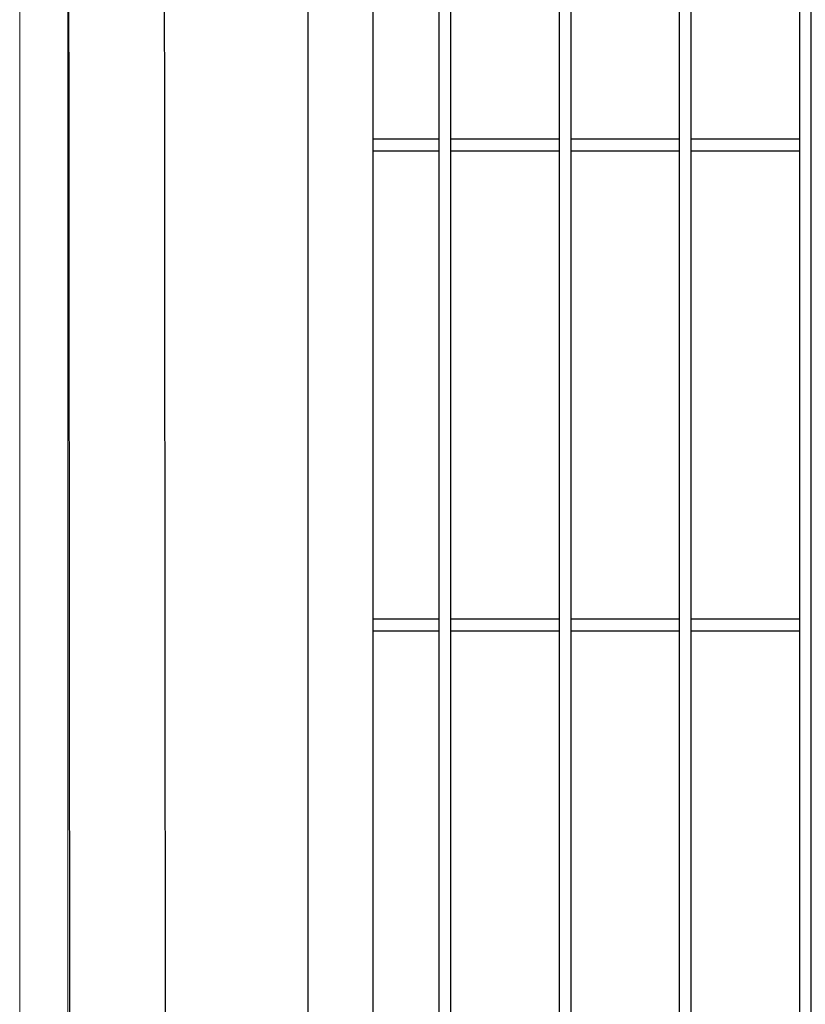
# Model space of a CAD drawing. Header units: inches. Extents: x 43593 to 117387, y -66787 to -26237.
# Tile 81 of 256: x 49619 to 49652, y -33608 to -33567. Entities that reach past the tile are written whole.
import ezdxf

# ---------------------------------------------------------------- set-up
doc = ezdxf.new("R2010")
doc.units = ezdxf.units.IN
doc.header["$MEASUREMENT"] = 0
doc.layers.add('--ogr.-panele', color=252, linetype='Continuous', lineweight=0)
doc.layers.add('AW OGRODZENIA', color=253, linetype='Continuous')

msp = doc.modelspace()

# ---------------------------------------------------------------- linework, layer by layer
at = {"layer": '--ogr.-panele', "color": 0}
for p, q in [((49618.968, -33536.702), (49618.968, -33690.208)), ((49620.968, -33536.702), (49620.968, -33690.208))]:
    msp.add_line(p, q, dxfattribs=at)
at = {"layer": 'AW OGRODZENIA'}
for p, q in [((49633.668, -33572.151), (49636.422, -33572.151)), ((49633.668, -33572.151), (49636.422, -33572.151)), ((49633.668, -33572.151), (49636.422, -33572.151)), ((49633.668, -33572.151), (49636.422, -33572.151)), ((49633.668, -33572.151), (49636.422, -33572.151)), ((49633.668, -33572.151), (49636.422, -33572.151)), ((49633.668, -33572.151), (49636.422, -33572.151)), ((49633.668, -33572.151), (49636.422, -33572.151)), ((49633.668, -33572.151), (49636.422, -33572.151)), ((49633.668, -33572.151), (49636.422, -33572.151)), ((49633.668, -33572.151), (49636.422, -33572.151)), ((49633.668, -33572.151), (49636.422, -33572.151)), ((49633.668, -33572.151), (49636.422, -33572.151)), ((49633.668, -33572.151), (49636.422, -33572.151)), ((49633.668, -33572.151), (49636.422, -33572.151)), ((49633.668, -33572.151), (49636.422, -33572.151)), ((49633.668, -33572.151), (49636.422, -33572.151)), ((49633.668, -33572.151), (49636.422, -33572.151)), ((49633.668, -33572.151), (49636.422, -33572.151)), ((49633.668, -33572.151), (49636.422, -33572.151)), ((49633.668, -33572.151), (49636.422, -33572.151)), ((49633.668, -33572.151), (49636.422, -33572.151)), ((49633.668, -33572.151), (49636.422, -33572.151)), ((49633.668, -33572.151), (49636.422, -33572.151)), ((49633.668, -33572.151), (49636.422, -33572.151)), ((49636.918, -33572.151), (49641.422, -33572.151)), ((49636.918, -33572.151), (49641.422, -33572.151)), ((49636.918, -33572.151), (49641.422, -33572.151)), ((49636.918, -33572.151), (49641.422, -33572.151)), ((49636.918, -33572.151), (49641.422, -33572.151)), ((49636.918, -33572.151), (49641.422, -33572.151)), ((49636.918, -33572.151), (49641.422, -33572.151)), ((49636.918, -33572.151), (49641.422, -33572.151)), ((49636.918, -33572.151), (49641.422, -33572.151)), ((49636.918, -33572.151), (49641.422, -33572.151)), ((49636.918, -33572.151), (49641.422, -33572.151)), ((49636.918, -33572.151), (49641.422, -33572.151)), ((49636.918, -33572.151), (49641.422, -33572.151)), ((49636.918, -33572.151), (49641.422, -33572.151)), ((49636.918, -33572.151), (49641.422, -33572.151)), ((49636.918, -33572.151), (49641.422, -33572.151)), ((49636.918, -33572.151), (49641.422, -33572.151)), ((49636.918, -33572.151), (49641.422, -33572.151)), ((49636.918, -33572.151), (49641.422, -33572.151)), ((49636.918, -33572.151), (49641.422, -33572.151)), ((49636.918, -33572.151), (49641.422, -33572.151)), ((49636.918, -33572.151), (49641.422, -33572.151)), ((49636.918, -33572.151), (49641.422, -33572.151)), ((49636.918, -33572.151), (49641.422, -33572.151)), ((49636.918, -33572.151), (49641.422, -33572.151)), ((49641.918, -33572.151), (49646.422, -33572.151)), ((49641.918, -33572.151), (49646.422, -33572.151)), ((49641.918, -33572.151), (49646.422, -33572.151)), ((49641.918, -33572.151), (49646.422, -33572.151)), ((49641.918, -33572.151), (49646.422, -33572.151)), ((49641.918, -33572.151), (49646.422, -33572.151)), ((49641.918, -33572.151), (49646.422, -33572.151)), ((49641.918, -33572.151), (49646.422, -33572.151)), ((49641.918, -33572.151), (49646.422, -33572.151)), ((49641.918, -33572.151), (49646.422, -33572.151)), ((49641.918, -33572.151), (49646.422, -33572.151)), ((49641.918, -33572.151), (49646.422, -33572.151)), ((49641.918, -33572.151), (49646.422, -33572.151)), ((49641.918, -33572.151), (49646.422, -33572.151)), ((49641.918, -33572.151), (49646.422, -33572.151)), ((49641.918, -33572.151), (49646.422, -33572.151)), ((49641.918, -33572.151), (49646.422, -33572.151)), ((49641.918, -33572.151), (49646.422, -33572.151)), ((49641.918, -33572.151), (49646.422, -33572.151)), ((49641.918, -33572.151), (49646.422, -33572.151)), ((49641.918, -33572.151), (49646.422, -33572.151)), ((49641.918, -33572.151), (49646.422, -33572.151)), ((49641.918, -33572.151), (49646.422, -33572.151)), ((49641.918, -33572.151), (49646.422, -33572.151)), ((49641.918, -33572.151), (49646.422, -33572.151)), ((49646.918, -33572.151), (49651.422, -33572.151)), ((49646.918, -33572.151), (49651.422, -33572.151)), ((49646.918, -33572.151), (49651.422, -33572.151)), ((49646.918, -33572.151), (49651.422, -33572.151)), ((49646.918, -33572.151), (49651.422, -33572.151)), ((49646.918, -33572.151), (49651.422, -33572.151)), ((49646.918, -33572.151), (49651.422, -33572.151)), ((49646.918, -33572.151), (49651.422, -33572.151)), ((49646.918, -33572.151), (49651.422, -33572.151)), ((49646.918, -33572.151), (49651.422, -33572.151)), ((49646.918, -33572.151), (49651.422, -33572.151)), ((49646.918, -33572.151), (49651.422, -33572.151)), ((49646.918, -33572.151), (49651.422, -33572.151)), ((49646.918, -33572.151), (49651.422, -33572.151)), ((49646.918, -33572.151), (49651.422, -33572.151)), ((49646.918, -33572.151), (49651.422, -33572.151)), ((49646.918, -33572.151), (49651.422, -33572.151)), ((49646.918, -33572.151), (49651.422, -33572.151)), ((49646.918, -33572.151), (49651.422, -33572.151)), ((49646.918, -33572.151), (49651.422, -33572.151)), ((49646.918, -33572.151), (49651.422, -33572.151)), ((49646.918, -33572.151), (49651.422, -33572.151)), ((49646.918, -33572.151), (49651.422, -33572.151)), ((49646.918, -33572.151), (49651.422, -33572.151)), ((49646.918, -33572.151), (49651.422, -33572.151)), ((49633.668, -33572.651), (49636.422, -33572.651)), ((49633.668, -33572.651), (49636.422, -33572.651)), ((49633.668, -33572.651), (49636.422, -33572.651)), ((49633.668, -33572.651), (49636.422, -33572.651)), ((49633.668, -33572.651), (49636.422, -33572.651)), ((49633.668, -33572.651), (49636.422, -33572.651)), ((49633.668, -33572.651), (49636.422, -33572.651)), ((49633.668, -33572.651), (49636.422, -33572.651)), ((49633.668, -33572.651), (49636.422, -33572.651)), ((49633.668, -33572.651), (49636.422, -33572.651)), ((49633.668, -33572.651), (49636.422, -33572.651)), ((49633.668, -33572.651), (49636.422, -33572.651)), ((49633.668, -33572.651), (49636.422, -33572.651)), ((49633.668, -33572.651), (49636.422, -33572.651)), ((49633.668, -33572.651), (49636.422, -33572.651)), ((49633.668, -33572.651), (49636.422, -33572.651)), ((49633.668, -33572.651), (49636.422, -33572.651)), ((49633.668, -33572.651), (49636.422, -33572.651)), ((49633.668, -33572.651), (49636.422, -33572.651)), ((49633.668, -33572.651), (49636.422, -33572.651)), ((49633.668, -33572.651), (49636.422, -33572.651)), ((49633.668, -33572.651), (49636.422, -33572.651)), ((49633.668, -33572.651), (49636.422, -33572.651)), ((49633.668, -33572.651), (49636.422, -33572.651)), ((49633.668, -33572.651), (49636.422, -33572.651)), ((49636.918, -33572.651), (49641.422, -33572.651)), ((49636.918, -33572.651), (49641.422, -33572.651)), ((49636.918, -33572.651), (49641.422, -33572.651)), ((49636.918, -33572.651), (49641.422, -33572.651)), ((49636.918, -33572.651), (49641.422, -33572.651)), ((49636.918, -33572.651), (49641.422, -33572.651)), ((49636.918, -33572.651), (49641.422, -33572.651)), ((49636.918, -33572.651), (49641.422, -33572.651)), ((49636.918, -33572.651), (49641.422, -33572.651)), ((49636.918, -33572.651), (49641.422, -33572.651)), ((49636.918, -33572.651), (49641.422, -33572.651)), ((49636.918, -33572.651), (49641.422, -33572.651)), ((49636.918, -33572.651), (49641.422, -33572.651)), ((49636.918, -33572.651), (49641.422, -33572.651)), ((49636.918, -33572.651), (49641.422, -33572.651)), ((49636.918, -33572.651), (49641.422, -33572.651)), ((49636.918, -33572.651), (49641.422, -33572.651)), ((49636.918, -33572.651), (49641.422, -33572.651)), ((49636.918, -33572.651), (49641.422, -33572.651)), ((49636.918, -33572.651), (49641.422, -33572.651)), ((49636.918, -33572.651), (49641.422, -33572.651)), ((49636.918, -33572.651), (49641.422, -33572.651)), ((49636.918, -33572.651), (49641.422, -33572.651)), ((49636.918, -33572.651), (49641.422, -33572.651)), ((49636.918, -33572.651), (49641.422, -33572.651)), ((49641.918, -33572.651), (49646.422, -33572.651)), ((49641.918, -33572.651), (49646.422, -33572.651)), ((49641.918, -33572.651), (49646.422, -33572.651)), ((49641.918, -33572.651), (49646.422, -33572.651)), ((49641.918, -33572.651), (49646.422, -33572.651)), ((49641.918, -33572.651), (49646.422, -33572.651)), ((49641.918, -33572.651), (49646.422, -33572.651)), ((49641.918, -33572.651), (49646.422, -33572.651)), ((49641.918, -33572.651), (49646.422, -33572.651)), ((49641.918, -33572.651), (49646.422, -33572.651)), ((49641.918, -33572.651), (49646.422, -33572.651)), ((49641.918, -33572.651), (49646.422, -33572.651)), ((49641.918, -33572.651), (49646.422, -33572.651)), ((49641.918, -33572.651), (49646.422, -33572.651)), ((49641.918, -33572.651), (49646.422, -33572.651)), ((49641.918, -33572.651), (49646.422, -33572.651)), ((49641.918, -33572.651), (49646.422, -33572.651)), ((49641.918, -33572.651), (49646.422, -33572.651)), ((49641.918, -33572.651), (49646.422, -33572.651)), ((49641.918, -33572.651), (49646.422, -33572.651)), ((49641.918, -33572.651), (49646.422, -33572.651)), ((49641.918, -33572.651), (49646.422, -33572.651)), ((49641.918, -33572.651), (49646.422, -33572.651)), ((49641.918, -33572.651), (49646.422, -33572.651)), ((49641.918, -33572.651), (49646.422, -33572.651)), ((49646.918, -33572.651), (49651.422, -33572.651)), ((49646.918, -33572.651), (49651.422, -33572.651)), ((49646.918, -33572.651), (49651.422, -33572.651)), ((49646.918, -33572.651), (49651.422, -33572.651)), ((49646.918, -33572.651), (49651.422, -33572.651)), ((49646.918, -33572.651), (49651.422, -33572.651)), ((49646.918, -33572.651), (49651.422, -33572.651)), ((49646.918, -33572.651), (49651.422, -33572.651)), ((49646.918, -33572.651), (49651.422, -33572.651)), ((49646.918, -33572.651), (49651.422, -33572.651)), ((49646.918, -33572.651), (49651.422, -33572.651)), ((49646.918, -33572.651), (49651.422, -33572.651)), ((49646.918, -33572.651), (49651.422, -33572.651)), ((49646.918, -33572.651), (49651.422, -33572.651)), ((49646.918, -33572.651), (49651.422, -33572.651)), ((49646.918, -33572.651), (49651.422, -33572.651)), ((49646.918, -33572.651), (49651.422, -33572.651)), ((49646.918, -33572.651), (49651.422, -33572.651)), ((49646.918, -33572.651), (49651.422, -33572.651)), ((49646.918, -33572.651), (49651.422, -33572.651)), ((49646.918, -33572.651), (49651.422, -33572.651)), ((49646.918, -33572.651), (49651.422, -33572.651)), ((49646.918, -33572.651), (49651.422, -33572.651)), ((49646.918, -33572.651), (49651.422, -33572.651)), ((49646.918, -33572.651), (49651.422, -33572.651)), ((49633.668, -33592.151), (49636.422, -33592.151)), ((49633.668, -33592.151), (49636.422, -33592.151)), ((49633.668, -33592.151), (49636.422, -33592.151)), ((49633.668, -33592.151), (49636.422, -33592.151)), ((49633.668, -33592.151), (49636.422, -33592.151)), ((49633.668, -33592.151), (49636.422, -33592.151)), ((49633.668, -33592.151), (49636.422, -33592.151)), ((49633.668, -33592.151), (49636.422, -33592.151)), ((49633.668, -33592.151), (49636.422, -33592.151)), ((49633.668, -33592.151), (49636.422, -33592.151)), ((49633.668, -33592.151), (49636.422, -33592.151)), ((49633.668, -33592.151), (49636.422, -33592.151)), ((49633.668, -33592.151), (49636.422, -33592.151)), ((49633.668, -33592.151), (49636.422, -33592.151)), ((49633.668, -33592.151), (49636.422, -33592.151)), ((49633.668, -33592.151), (49636.422, -33592.151)), ((49633.668, -33592.151), (49636.422, -33592.151)), ((49633.668, -33592.151), (49636.422, -33592.151)), ((49633.668, -33592.151), (49636.422, -33592.151)), ((49633.668, -33592.151), (49636.422, -33592.151)), ((49633.668, -33592.151), (49636.422, -33592.151)), ((49633.668, -33592.151), (49636.422, -33592.151)), ((49633.668, -33592.151), (49636.422, -33592.151)), ((49633.668, -33592.151), (49636.422, -33592.151)), ((49633.668, -33592.151), (49636.422, -33592.151)), ((49636.918, -33592.151), (49641.422, -33592.151)), ((49636.918, -33592.151), (49641.422, -33592.151)), ((49636.918, -33592.151), (49641.422, -33592.151)), ((49636.918, -33592.151), (49641.422, -33592.151)), ((49636.918, -33592.151), (49641.422, -33592.151)), ((49636.918, -33592.151), (49641.422, -33592.151)), ((49636.918, -33592.151), (49641.422, -33592.151)), ((49636.918, -33592.151), (49641.422, -33592.151)), ((49636.918, -33592.151), (49641.422, -33592.151)), ((49636.918, -33592.151), (49641.422, -33592.151)), ((49636.918, -33592.151), (49641.422, -33592.151)), ((49636.918, -33592.151), (49641.422, -33592.151)), ((49636.918, -33592.151), (49641.422, -33592.151)), ((49636.918, -33592.151), (49641.422, -33592.151)), ((49636.918, -33592.151), (49641.422, -33592.151)), ((49636.918, -33592.151), (49641.422, -33592.151)), ((49636.918, -33592.151), (49641.422, -33592.151)), ((49636.918, -33592.151), (49641.422, -33592.151)), ((49636.918, -33592.151), (49641.422, -33592.151)), ((49636.918, -33592.151), (49641.422, -33592.151)), ((49636.918, -33592.151), (49641.422, -33592.151)), ((49636.918, -33592.151), (49641.422, -33592.151)), ((49636.918, -33592.151), (49641.422, -33592.151)), ((49636.918, -33592.151), (49641.422, -33592.151)), ((49636.918, -33592.151), (49641.422, -33592.151)), ((49641.918, -33592.151), (49646.422, -33592.151)), ((49641.918, -33592.151), (49646.422, -33592.151)), ((49641.918, -33592.151), (49646.422, -33592.151)), ((49641.918, -33592.151), (49646.422, -33592.151)), ((49641.918, -33592.151), (49646.422, -33592.151)), ((49641.918, -33592.151), (49646.422, -33592.151)), ((49641.918, -33592.151), (49646.422, -33592.151)), ((49641.918, -33592.151), (49646.422, -33592.151)), ((49641.918, -33592.151), (49646.422, -33592.151)), ((49641.918, -33592.151), (49646.422, -33592.151)), ((49641.918, -33592.151), (49646.422, -33592.151)), ((49641.918, -33592.151), (49646.422, -33592.151)), ((49641.918, -33592.151), (49646.422, -33592.151)), ((49641.918, -33592.151), (49646.422, -33592.151)), ((49641.918, -33592.151), (49646.422, -33592.151)), ((49641.918, -33592.151), (49646.422, -33592.151)), ((49641.918, -33592.151), (49646.422, -33592.151)), ((49641.918, -33592.151), (49646.422, -33592.151)), ((49641.918, -33592.151), (49646.422, -33592.151)), ((49641.918, -33592.151), (49646.422, -33592.151)), ((49641.918, -33592.151), (49646.422, -33592.151)), ((49641.918, -33592.151), (49646.422, -33592.151)), ((49641.918, -33592.151), (49646.422, -33592.151)), ((49641.918, -33592.151), (49646.422, -33592.151)), ((49641.918, -33592.151), (49646.422, -33592.151)), ((49646.918, -33592.151), (49651.422, -33592.151)), ((49646.918, -33592.151), (49651.422, -33592.151)), ((49646.918, -33592.151), (49651.422, -33592.151)), ((49646.918, -33592.151), (49651.422, -33592.151)), ((49646.918, -33592.151), (49651.422, -33592.151)), ((49646.918, -33592.151), (49651.422, -33592.151)), ((49646.918, -33592.151), (49651.422, -33592.151)), ((49646.918, -33592.151), (49651.422, -33592.151)), ((49646.918, -33592.151), (49651.422, -33592.151)), ((49646.918, -33592.151), (49651.422, -33592.151)), ((49646.918, -33592.151), (49651.422, -33592.151)), ((49646.918, -33592.151), (49651.422, -33592.151)), ((49646.918, -33592.151), (49651.422, -33592.151)), ((49646.918, -33592.151), (49651.422, -33592.151)), ((49646.918, -33592.151), (49651.422, -33592.151)), ((49646.918, -33592.151), (49651.422, -33592.151)), ((49646.918, -33592.151), (49651.422, -33592.151)), ((49646.918, -33592.151), (49651.422, -33592.151)), ((49646.918, -33592.151), (49651.422, -33592.151)), ((49646.918, -33592.151), (49651.422, -33592.151)), ((49646.918, -33592.151), (49651.422, -33592.151)), ((49646.918, -33592.151), (49651.422, -33592.151)), ((49646.918, -33592.151), (49651.422, -33592.151)), ((49646.918, -33592.151), (49651.422, -33592.151)), ((49646.918, -33592.151), (49651.422, -33592.151)), ((49633.668, -33592.651), (49636.422, -33592.651)), ((49633.668, -33592.651), (49636.422, -33592.651)), ((49633.668, -33592.651), (49636.422, -33592.651)), ((49633.668, -33592.651), (49636.422, -33592.651)), ((49633.668, -33592.651), (49636.422, -33592.651)), ((49636.918, -33592.651), (49641.422, -33592.651)), ((49636.918, -33592.651), (49641.422, -33592.651)), ((49636.918, -33592.651), (49641.422, -33592.651)), ((49636.918, -33592.651), (49641.422, -33592.651)), ((49636.918, -33592.651), (49641.422, -33592.651)), ((49636.918, -33592.651), (49641.422, -33592.651)), ((49636.918, -33592.651), (49641.422, -33592.651)), ((49636.918, -33592.651), (49641.422, -33592.651)), ((49636.918, -33592.651), (49641.422, -33592.651)), ((49636.918, -33592.651), (49641.422, -33592.651)), ((49636.918, -33592.651), (49641.422, -33592.651)), ((49636.918, -33592.651), (49641.422, -33592.651)), ((49636.918, -33592.651), (49641.422, -33592.651)), ((49636.918, -33592.651), (49641.422, -33592.651)), ((49636.918, -33592.651), (49641.422, -33592.651)), ((49636.918, -33592.651), (49641.422, -33592.651)), ((49636.918, -33592.651), (49641.422, -33592.651)), ((49636.918, -33592.651), (49641.422, -33592.651)), ((49636.918, -33592.651), (49641.422, -33592.651)), ((49636.918, -33592.651), (49641.422, -33592.651)), ((49636.918, -33592.651), (49641.422, -33592.651)), ((49636.918, -33592.651), (49641.422, -33592.651)), ((49636.918, -33592.651), (49641.422, -33592.651)), ((49636.918, -33592.651), (49641.422, -33592.651)), ((49636.918, -33592.651), (49641.422, -33592.651)), ((49641.918, -33592.651), (49646.422, -33592.651)), ((49641.918, -33592.651), (49646.422, -33592.651)), ((49641.918, -33592.651), (49646.422, -33592.651)), ((49641.918, -33592.651), (49646.422, -33592.651)), ((49641.918, -33592.651), (49646.422, -33592.651)), ((49641.918, -33592.651), (49646.422, -33592.651)), ((49641.918, -33592.651), (49646.422, -33592.651)), ((49641.918, -33592.651), (49646.422, -33592.651)), ((49641.918, -33592.651), (49646.422, -33592.651)), ((49641.918, -33592.651), (49646.422, -33592.651)), ((49641.918, -33592.651), (49646.422, -33592.651)), ((49641.918, -33592.651), (49646.422, -33592.651)), ((49641.918, -33592.651), (49646.422, -33592.651)), ((49641.918, -33592.651), (49646.422, -33592.651)), ((49641.918, -33592.651), (49646.422, -33592.651)), ((49641.918, -33592.651), (49646.422, -33592.651)), ((49641.918, -33592.651), (49646.422, -33592.651)), ((49641.918, -33592.651), (49646.422, -33592.651)), ((49641.918, -33592.651), (49646.422, -33592.651)), ((49641.918, -33592.651), (49646.422, -33592.651)), ((49641.918, -33592.651), (49646.422, -33592.651)), ((49641.918, -33592.651), (49646.422, -33592.651)), ((49641.918, -33592.651), (49646.422, -33592.651)), ((49641.918, -33592.651), (49646.422, -33592.651)), ((49641.918, -33592.651), (49646.422, -33592.651)), ((49646.918, -33592.651), (49651.422, -33592.651)), ((49646.918, -33592.651), (49651.422, -33592.651)), ((49646.918, -33592.651), (49651.422, -33592.651)), ((49646.918, -33592.651), (49651.422, -33592.651)), ((49646.918, -33592.651), (49651.422, -33592.651)), ((49646.918, -33592.651), (49651.422, -33592.651)), ((49646.918, -33592.651), (49651.422, -33592.651)), ((49646.918, -33592.651), (49651.422, -33592.651)), ((49646.918, -33592.651), (49651.422, -33592.651)), ((49646.918, -33592.651), (49651.422, -33592.651)), ((49646.918, -33592.651), (49651.422, -33592.651)), ((49646.918, -33592.651), (49651.422, -33592.651)), ((49646.918, -33592.651), (49651.422, -33592.651)), ((49646.918, -33592.651), (49651.422, -33592.651)), ((49646.918, -33592.651), (49651.422, -33592.651)), ((49646.918, -33592.651), (49651.422, -33592.651)), ((49646.918, -33592.651), (49651.422, -33592.651)), ((49646.918, -33592.651), (49651.422, -33592.651)), ((49646.918, -33592.651), (49651.422, -33592.651)), ((49646.918, -33592.651), (49651.422, -33592.651)), ((49646.918, -33592.651), (49651.422, -33592.651)), ((49646.918, -33592.651), (49651.422, -33592.651)), ((49646.918, -33592.651), (49651.422, -33592.651)), ((49646.918, -33592.651), (49651.422, -33592.651)), ((49646.918, -33592.651), (49651.422, -33592.651))]:
    msp.add_line(p, q, dxfattribs=at)
at = {"layer": 'AW OGRODZENIA', "color": 0}
msp.add_lwpolyline([(49624.968, -33527.991), (49620.968, -33527.991), (49621.108, -33690.141), (49625.108, -33690.141)], close=True, dxfattribs=at)
at = {"layer": 'AW OGRODZENIA'}
for points in [[(49630.968, -33649.991), (49870.968, -33649.991), (49870.968, -33529.991), (49630.968, -33529.991)], [(49633.668, -33647.291), (49868.268, -33647.291), (49868.268, -33532.691), (49633.668, -33532.691)], [(49636.918, -33532.691), (49636.422, -33532.691), (49636.422, -33647.291), (49636.918, -33647.291)], [(49641.918, -33532.691), (49641.422, -33532.691), (49641.422, -33647.291), (49641.918, -33647.291)], [(49646.918, -33532.691), (49646.422, -33532.691), (49646.422, -33647.291), (49646.918, -33647.291)], [(49651.918, -33532.691), (49651.422, -33532.691), (49651.422, -33647.291), (49651.918, -33647.291)]]:
    msp.add_lwpolyline(points, close=True, dxfattribs=at)

doc.saveas('drawing.dxf')
